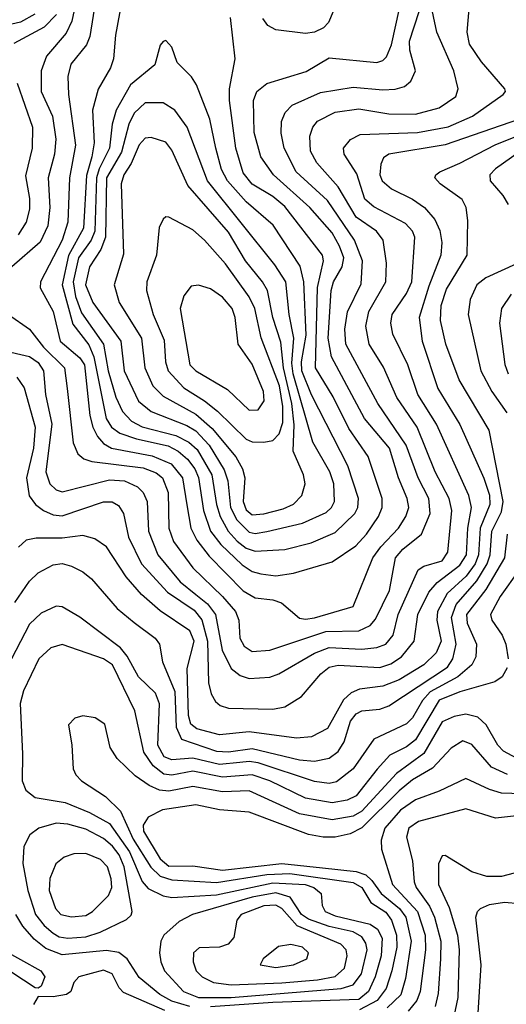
# Model space of a CAD drawing. Extents: x 997026 to 1115308, y 536381 to 619039.
# Tile 23 of 256: x 1008262 to 1009901, y 554612 to 557927. Entities that reach past the tile are written whole.
import ezdxf

# ---------------------------------------------------------------- set-up
doc = ezdxf.new("R2010")
doc.units = 0

msp = doc.modelspace()

# ---------------------------------------------------------------- linework, layer by layer
at = {"layer": '0CON20XD'}
for points in [[(1009035, 555709.5), (1009105, 555713.7), (1009135, 555724.7), (1009255.3, 555794.7), (1009305, 555813.6), (1009415, 555808.3), (1009465, 555813.1), (1009495.9, 555825), (1009520.6, 555855), (1009536.9, 555925), (1009604.8, 556075.2), (1009622.8, 556087.2), (1009684.7, 556105), (1009704.4, 556135), (1009717.2, 556275), (1009709.1, 556315), (1009661.5, 556405), (1009601, 556555), (1009532.1, 556655), (1009487.8, 556757.8), (1009439.8, 556835), (1009428.3, 556895), (1009437.9, 556945), (1009495.7, 557045), (1009497.7, 557107.7), (1009486.3, 557185), (1009464, 557215), (1009395, 557262.3), (1009334.9, 557364.9), (1009263.4, 557445), (1009241.3, 557485), (1009239.3, 557535), (1009250, 557565), (1009264.8, 557585.2), (1009325, 557616), (1009405, 557627), (1009505, 557609.8), (1009595, 557609), (1009675, 557630.7), (1009730.9, 557669.1), (1009739.1, 557695), (1009723.9, 557755), (1009667.2, 557885), (1009633.4, 558045)], [(1008461.2, 558035), (1008437.7, 557922.3), (1008418.6, 557881.4), (1008352.9, 557805), (1008334.3, 557755), (1008335.2, 557685), (1008372.5, 557602.5), (1008384.5, 557525), (1008379.5, 557475), (1008357.9, 557395), (1008363.5, 557295), (1008357.1, 557232.9), (1008331.5, 557178.5), (1008236.2, 557095)], [(1008524.2, 558035), (1008498.9, 557871.1), (1008487.4, 557842.6), (1008435, 557777.7), (1008424.1, 557735.9), (1008426.3, 557675), (1008450.7, 557505), (1008429.8, 557395), (1008424.5, 557245), (1008405.9, 557185), (1008332.9, 557045), (1008331.6, 557025), (1008375, 556944.4), (1008398.8, 556845), (1008465, 556789), (1008480.6, 556765), (1008498.3, 556595), (1008508.5, 556555), (1008524.2, 556524.2), (1008545, 556500), (1008571.2, 556485), (1008709, 556459), (1008772.3, 556432.3), (1008811.2, 556385), (1008825.8, 556294.2), (1008839, 556215), (1008858.8, 556175), (1008901, 556121), (1009015, 556004.8), (1009055, 555980.4), (1009115, 555973.6), (1009144.2, 555964.2), (1009205, 555912.6), (1009225, 555908.7)], [(1008614, 558035), (1008585.3, 557875), (1008578.7, 557795), (1008567.9, 557765), (1008526.9, 557693.1), (1008507.2, 557622.8), (1008513, 557513), (1008505.1, 557465), (1008487.8, 557402.2), (1008476.9, 557225), (1008426.7, 557133.3), (1008405.7, 557035), (1008441.9, 556901.9), (1008495, 556832.5), (1008512.3, 556792.3), (1008553.8, 556585), (1008571.7, 556555), (1008600, 556535), (1008655.5, 556515.5), (1008762.7, 556492.7), (1008796, 556475), (1008827.7, 556447.7), (1008852.5, 556415), (1008865, 556386.2), (1008881.4, 556275), (1008904.9, 556205), (1008940.1, 556160.1), (1009012.1, 556092.1), (1009045, 556069.2), (1009075, 556061.2), (1009125, 556055.2)], [(1008313.9, 557946.1), (1008265, 557918.5), (1008195, 557903.1), (1008093.8, 557913.8), (1008035, 557934.4)], [(1008386.5, 557945), (1008345, 557901.6), (1008242.4, 557847.6)], [(1009045, 555800.2), (1009105, 555804.3), (1009293, 555867), (1009405, 555869.1), (1009442.4, 555887.6), (1009460.6, 555909.4), (1009508.1, 556005), (1009528.4, 556115), (1009552.3, 556145), (1009615.7, 556195), (1009644.8, 556265), (1009640, 556315), (1009604.2, 556385), (1009563.9, 556495), (1009468.5, 556635), (1009360.9, 556835), (1009357.2, 556885), (1009366, 556944), (1009412.3, 557037.7), (1009417, 557115), (1009390, 557185), (1009298.6, 557318.6), (1009193.5, 557415), (1009152.5, 557495), (1009142.4, 557545), (1009143.6, 557585), (1009156.1, 557615), (1009180.1, 557639.9), (1009275, 557681.9), (1009385, 557700.6), (1009485, 557690.9), (1009526.7, 557693.3), (1009558.1, 557701.9), (1009579.7, 557720.3), (1009595.4, 557755), (1009576.3, 557825), (1009575.5, 557855), (1009607.9, 557955)], [(1009225, 555908.7), (1009255, 555913.1), (1009385, 555952), (1009451.5, 556115), (1009478, 556152), (1009537.5, 556215), (1009563, 556255), (1009572.3, 556285), (1009567.6, 556315), (1009538, 556385), (1009507.4, 556485), (1009424, 556584), (1009312, 556792), (1009301.6, 556855), (1009311, 557015), (1009319.5, 557045), (1009348.8, 557095), (1009353.5, 557125), (1009339.9, 557165), (1009315, 557209.5), (1009239, 557295), (1009116.7, 557405), (1009074.8, 557465), (1009052.4, 557547.6), (1009049.5, 557655), (1009060.7, 557685), (1009095, 557712.6), (1009226.7, 557753.3), (1009305, 557798.9), (1009465, 557783.4), (1009485, 557789.6), (1009497.6, 557802.4), (1009515, 557843.1), (1009541.6, 557965)], [(1009318.5, 557955), (1009302.4, 557917.6), (1009285, 557899.5), (1009255, 557885.4), (1009225, 557880.9), (1009125, 557892.8), (1009098, 557908), (1009081.1, 557931.1)], [(1009115, 555605.9), (1009155, 555613.2), (1009211, 555649), (1009276, 555725), (1009305, 555747.5), (1009335, 555753.5), (1009475, 555746.5), (1009511.9, 555758.1), (1009548.4, 555781.6), (1009591, 555835), (1009603.2, 555925), (1009640.7, 555999.3), (1009668.1, 556031.9), (1009745, 556090.8), (1009766.7, 556125), (1009771, 556215), (1009783.5, 556285), (1009775.2, 556325), (1009665.9, 556565), (1009603.3, 556665), (1009569.4, 556765), (1009518.5, 556868.5), (1009512.2, 556905), (1009516.2, 556935), (1009565.2, 557005), (1009582.4, 557045), (1009592.8, 557195), (1009585, 557215.4), (1009561.5, 557241.5), (1009455, 557297.7), (1009425, 557322.7), (1009398.2, 557408.2), (1009354.6, 557475), (1009352.7, 557495), (1009376.2, 557523.8), (1009409.5, 557540.5), (1009602.3, 557547.7), (1009705, 557566.5), (1009787.3, 557602.7), (1009890, 557675), (1009898, 557685), (1009896.2, 557695), (1009817.5, 557785), (1009777.1, 557845), (1009769.7, 557885), (1009775.6, 557964.4)], [(1009125, 556055.2), (1009185, 556063.4), (1009315, 556101.6), (1009394, 556156), (1009430.4, 556195), (1009470.9, 556255), (1009483, 556285), (1009483.5, 556315), (1009436.4, 556456.4), (1009370.4, 556550.4), (1009317.6, 556657.6), (1009258.6, 556755), (1009264.9, 557025.1), (1009285.7, 557115), (1009281.6, 557135), (1009155, 557297.8), (1009115, 557332.2), (1009045, 557374), (1009015, 557411.8), (1008990.8, 557495), (1008969, 557655), (1008969.1, 557695), (1008988.5, 557795), (1008972, 557935)], [(1009055, 556137.6), (1009155, 556143.6), (1009244.2, 556165.8), (1009325, 556200.7), (1009391.1, 556265), (1009401, 556285), (1009402.9, 556315), (1009367.6, 556425), (1009245, 556664.7), (1009212.8, 556745), (1009211.9, 556775), (1009227.5, 556865), (1009218.8, 557045), (1009206.9, 557096.9), (1009116, 557236), (1009025, 557314.4), (1008962.5, 557385), (1008942.5, 557422.5), (1008923.1, 557495), (1008902.3, 557592.3), (1008858, 557708), (1008841.5, 557735), (1008792.9, 557782.9), (1008774.5, 557835), (1008755, 557856.7), (1008745, 557854.2), (1008735, 557841.2), (1008717.8, 557775), (1008635, 557707.4), (1008587.7, 557622.3), (1008574.3, 557575.7), (1008564.9, 557495), (1008529.8, 557425), (1008521.1, 557395), (1008514.9, 557215), (1008502.7, 557185), (1008460, 557125), (1008442.8, 557045), (1008450.9, 556995), (1008470.7, 556940.7), (1008545.1, 556835.1), (1008560.4, 556745), (1008586.4, 556656.4), (1008608.1, 556608.1), (1008638.4, 556575), (1008675, 556557), (1008787.8, 556527.8), (1008832.4, 556505), (1008860, 556480), (1008909, 556395), (1008924.7, 556295), (1008937.2, 556255), (1008964, 556205), (1008995, 556171.4), (1009025, 556148.1), (1009055, 556137.6)], [(1008253.9, 557713.9), (1008305.6, 557565), (1008303.9, 557495), (1008282, 557402), (1008295.6, 557325), (1008295, 557288.8), (1008284.3, 557245), (1008257, 557203)], [(1009055, 556197.3), (1009095, 556203.5), (1009215, 556231.8), (1009295, 556268.1), (1009312.6, 556285), (1009322, 556305), (1009320.2, 556365), (1009306.7, 556405), (1009249.5, 556505), (1009183.4, 556735), (1009178.9, 556771.1), (1009186, 556855), (1009169.6, 556935), (1009158.4, 557045), (1009122, 557102), (1008895.2, 557385), (1008826.7, 557565), (1008785, 557622.8), (1008745, 557647.1), (1008685, 557647.6), (1008647.6, 557612.4), (1008630, 557575), (1008605, 557481.1), (1008555.1, 557395), (1008551.2, 557195), (1008536, 557154), (1008497.7, 557095), (1008483.8, 557035), (1008509.2, 556975), (1008602.8, 556845), (1008614.2, 556745), (1008663, 556643), (1008705, 556608.1), (1008825, 556560.8), (1008855, 556542.6), (1008900, 556495), (1008951.5, 556411.5), (1008963.1, 556375), (1008972.7, 556285), (1008993.4, 556243.4), (1009035, 556202.1), (1009055, 556197.3)], [(1009945, 557591.8), (1009695, 557505.8), (1009505.8, 557475), (1009487.4, 557462.6), (1009478.7, 557441.3), (1009474.8, 557405.2), (1009482.9, 557385), (1009515, 557357.5), (1009585, 557323.2), (1009625.2, 557295.2), (1009660.3, 557255), (1009677.6, 557217.6), (1009683.4, 557176.6), (1009680.4, 557135), (1009640.3, 557030.3), (1009607.4, 556925), (1009617.8, 556845), (1009671, 556685), (1009744.6, 556564.6), (1009825, 556383.6), (1009845, 556326.9), (1009845.4, 556295), (1009813.5, 556215), (1009807.3, 556125), (1009796.7, 556095), (1009766.3, 556053.7), (1009701.7, 555995), (1009669.6, 555935), (1009667.3, 555905), (1009681.3, 555835), (1009664.9, 555795.1), (1009623.1, 555755), (1009540.7, 555705), (1009485, 555683.2), (1009406.7, 555673.3), (1009378.6, 555661.4), (1009352.4, 555637.6), (1009299.3, 555540.7), (1009245, 555512.7), (1009195, 555508.3), (1009035, 555529.9), (1008935, 555519.5), (1008859.1, 555539.2), (1008838.6, 555555), (1008830.9, 555585), (1008826.8, 555743.2), (1008850.3, 555835), (1008835, 555869.2), (1008735, 555937), (1008672.3, 555992.3), (1008621.4, 556051.4), (1008555, 556152.3), (1008515, 556179.6), (1008475, 556191.1), (1008405, 556181.2), (1008318.2, 556181.8), (1008284.7, 556175.3), (1008258.9, 556151.1)], [(1008246.5, 555965), (1008295, 556037.3), (1008325, 556064.7), (1008375, 556091.4), (1008405, 556096.2), (1008436.9, 556086.9), (1008475, 556068.2), (1008504.6, 556045), (1008590.8, 555945), (1008647.5, 555897.5), (1008718.2, 555845), (1008732.7, 555825), (1008742.9, 555765), (1008784.4, 555665), (1008789.1, 555545), (1008807.8, 555505), (1008925, 555464.2), (1008965, 555462.4), (1009045, 555473.9), (1009204.8, 555435.2), (1009255, 555431.1), (1009305, 555440.5), (1009335, 555463.1), (1009354.6, 555495.4), (1009376.3, 555565), (1009395, 555590.6), (1009415, 555600.6), (1009475, 555606.1), (1009505, 555616.7), (1009702.8, 555747.2), (1009720.9, 555775), (1009732.1, 555825), (1009716.9, 555915), (1009732, 555958), (1009802.3, 556037.7), (1009836.8, 556095), (1009846.4, 556125), (1009851.8, 556205), (1009885, 556270.8), (1009890.6, 556305), (1009843, 556545), (1009742.3, 556715), (1009697.6, 556835), (1009679.4, 556915), (1009681.7, 556965), (1009700.2, 557019.8), (1009769.3, 557135), (1009771.4, 557251.4), (1009765.5, 557295), (1009752, 557322), (1009678.5, 557375), (1009660.5, 557395), (1009663.3, 557405), (1009676.7, 557415), (1009745, 557444.3), (1009863.9, 557506.1), (1009927.9, 557532.1)], [(1009045, 556260.6), (1009085, 556263.5), (1009149.5, 556280.5), (1009185, 556296.6), (1009212.5, 556325), (1009223.4, 556365), (1009218.4, 556395), (1009183.2, 556475), (1009186.5, 556563.5), (1009178.7, 556635), (1009151, 556755), (1009141.9, 556841.9), (1009114.9, 556924.9), (1009096.4, 557015), (1009080.2, 557045), (1009022.6, 557115), (1008965, 557211.6), (1008828.5, 557368.5), (1008775, 557488.2), (1008755, 557514.6), (1008705, 557530.3), (1008685, 557528.7), (1008665, 557505.4), (1008637.3, 557442.7), (1008613.4, 557405), (1008604.2, 557375), (1008612.5, 557137.5), (1008580.8, 557035), (1008597.4, 556975), (1008672.6, 556855), (1008683.3, 556755), (1008710.9, 556695), (1008745, 556659.6), (1008855, 556599.3), (1008910.5, 556550.5), (1008990, 556455), (1009013.1, 556415), (1009020.2, 556385), (1009015.4, 556305), (1009025, 556276.9), (1009045, 556260.6)], [(1009945, 557482.1), (1009864.7, 557425), (1009845.9, 557405), (1009846.6, 557385), (1009889.4, 557335), (1009906.9, 557305)], [(1009085, 556504.8), (1009115, 556511), (1009136.6, 556533.4), (1009148.7, 556571.3), (1009148.8, 556625), (1009137.1, 556695), (1009075.9, 556855.9), (1009053.9, 556955), (1009034.7, 556994.7), (1008955, 557105.3), (1008885, 557184.6), (1008845, 557219.3), (1008765, 557262.5), (1008755, 557264), (1008745, 557256.2), (1008732.1, 557227.9), (1008722.8, 557135), (1008690.3, 557045), (1008689.7, 557015), (1008711.5, 556935), (1008748.5, 556848.5), (1008753.3, 556775), (1008762.7, 556745), (1008815, 556687.4), (1008885, 556644.1), (1008928.9, 556608.9), (1009025, 556515.2), (1009045, 556506.4), (1009085, 556504.8)], [(1009935, 557104.8), (1009831.8, 557058.2), (1009801.3, 557035), (1009778.8, 556985), (1009772.1, 556935), (1009815.7, 556745), (1009852.5, 556675), (1009903.1, 556603.1)], [(1009035, 556612.3), (1009065, 556613.5), (1009086.2, 556643.8), (1009083.9, 556675), (1009045, 556767.7), (1008998.4, 556835), (1008988.3, 556925), (1008977.5, 556955), (1008945, 556992.8), (1008905, 557021.2), (1008865, 557033.5), (1008840.2, 557029.8), (1008815, 556997.5), (1008802.9, 556955), (1008835.9, 556765), (1008855.4, 556745), (1008962, 556682), (1009035, 556612.3)], [(1009917.2, 557002.8), (1009884.7, 556955), (1009878.6, 556905), (1009896.2, 556766.2), (1009907.6, 556735)], [(1008224.7, 556934.7), (1008295, 556885.4), (1008342.4, 556825), (1008413.6, 556755), (1008422.2, 556685), (1008442.8, 556502.8), (1008457.9, 556465), (1008478.5, 556448.5), (1008505, 556439.3), (1008678.5, 556418.5), (1008721.5, 556401.5), (1008742.8, 556385), (1008762.4, 556335), (1008764.8, 556215), (1008780.5, 556170.5), (1008845, 556081.6), (1008945.3, 555985.3), (1008989.1, 555935), (1009000.9, 555905), (1009003.9, 555845), (1009018.5, 555818.5), (1009045, 555800.2)], [(1008202.9, 556815), (1008295, 556793.8), (1008325, 556773), (1008342.5, 556745), (1008348.9, 556665), (1008370.3, 556565), (1008350.2, 556405), (1008364.3, 556365), (1008385, 556344.8), (1008405, 556338), (1008565, 556377.6), (1008615, 556374.8), (1008659.6, 556355), (1008678.4, 556335), (1008691.9, 556305), (1008695.9, 556205), (1008727.5, 556125), (1008802.9, 556035), (1008855, 555992), (1008895, 555960.8), (1008922.1, 555925), (1008944.7, 555804.7), (1008975, 555742.5), (1009005, 555719.5), (1009035, 555709.5)], [(1008253.3, 556723.3), (1008277.8, 556687.8), (1008314.6, 556555), (1008308.4, 556485), (1008284.9, 556385), (1008294.5, 556324.5), (1008315.5, 556295.5), (1008342.3, 556275), (1008375, 556259.8), (1008405, 556257), (1008545, 556303.4), (1008573.5, 556303.5), (1008595, 556291.8), (1008611.6, 556265), (1008628.5, 556185), (1008672.5, 556095), (1008759.8, 555999.8), (1008849.5, 555939.5), (1008876.2, 555906.2), (1008894.9, 555835), (1008897.8, 555695), (1008907.4, 555657.4), (1008921.9, 555631.9), (1008938, 555618), (1008965, 555609.7), (1009115, 555605.9)], [(1009903.8, 556195), (1009895.5, 556115), (1009831.8, 556008.3), (1009767, 555925), (1009769.7, 555895), (1009800.5, 555825), (1009798, 555782), (1009785.3, 555755), (1009738, 555715), (1009645, 555664.4), (1009618.8, 555635), (1009585, 555576.4), (1009565, 555556.1), (1009455.2, 555504.8), (1009385.8, 555405), (1009329.2, 555360.8), (1009305, 555355.9), (1009255, 555361.8), (1009065.1, 555425.1), (1009035, 555429.8), (1009003.5, 555426.5), (1008935, 555419.5), (1008845, 555440.7), (1008774.9, 555434.9), (1008748.4, 555445), (1008727.7, 555485), (1008733.7, 555623.7), (1008719.6, 555659.6), (1008662, 555715), (1008624.7, 555784.7), (1008601.9, 555811.9), (1008465.2, 555915.2), (1008405, 555950.9), (1008385, 555952.1), (1008335, 555929.2), (1008295, 555891.5), (1008219.6, 555745)], [(1009944.8, 556075), (1009880.6, 555985), (1009848.1, 555925), (1009852.2, 555905), (1009887, 555855), (1009899.8, 555825), (1009907.6, 555775)], [(1009904.2, 555745), (1009886.9, 555715), (1009862.5, 555697.5), (1009745, 555664.6), (1009675, 555636.7), (1009595, 555502.4), (1009565, 555479.5), (1009508.7, 555451.3), (1009466.6, 555403.3), (1009395, 555313.5), (1009365, 555299.8), (1009315, 555290.9), (1009225, 555305.8), (1009105, 555364.9), (1009045, 555385.1), (1008945, 555376.4), (1008845, 555396.7), (1008775, 555383.8), (1008747.5, 555387.5), (1008711.8, 555415), (1008680.7, 555460.7), (1008650.2, 555600.2), (1008575, 555754.7), (1008545, 555774.8), (1008405, 555824.1), (1008367.3, 555812.7), (1008327.2, 555775), (1008275, 555667.1), (1008263.5, 555625)], [(1008263.5, 555625), (1008272.1, 555455), (1008270.3, 555365), (1008283.2, 555333.2), (1008315, 555307.9), (1008415, 555291.5), (1008497.4, 555257.4), (1008565, 555220.8), (1008632.2, 555125), (1008675, 555025.3), (1008695, 555002), (1008745, 554977.5), (1008775, 554972.3), (1008925, 554980.3), (1009115, 555021.3), (1009223.5, 555015), (1009253.4, 555005), (1009277.8, 554985), (1009280.9, 554945), (1009291.6, 554925), (1009325, 554910), (1009442.1, 554882.1), (1009467.2, 554865), (1009482.6, 554835), (1009480, 554775), (1009460, 554705), (1009437.4, 554655), (1009405, 554628.7), (1009115, 554618.5), (1008905, 554603.7)], [(1009935, 555440.5), (1009891.2, 555465), (1009873, 555485), (1009833.4, 555553.4), (1009805, 555578.4), (1009765, 555589), (1009725, 555581.5), (1009685, 555563.3), (1009622.9, 555457.1), (1009530.9, 555389.1), (1009415, 555262.1), (1009385, 555245.4), (1009315, 555233.8), (1009205, 555253.2), (1009035, 555330.8), (1008945, 555327.2), (1008845, 555345.1), (1008765, 555330), (1008733.6, 555333.6), (1008698.9, 555348.9), (1008651.3, 555381.3), (1008590.2, 555440.2), (1008566.8, 555476.8), (1008548.6, 555555), (1008516.5, 555576.5), (1008475, 555583.8), (1008448, 555575), (1008427, 555553), (1008438.5, 555485), (1008442.5, 555405), (1008451.5, 555385), (1008471.1, 555365), (1008551.7, 555311.7), (1008602.2, 555262.2), (1008645, 555167.9), (1008704, 555074), (1008735, 555043.8), (1008775, 555030.9), (1008925, 555022.2), (1009095, 555049.6), (1009172.2, 555052.2), (1009385, 555021.7), (1009414.2, 555005), (1009444.3, 554955), (1009495, 554922.8), (1009515, 554895.3), (1009531.5, 554845), (1009532.6, 554805), (1009516.1, 554725), (1009496.2, 554665), (1009466.4, 554625), (1009406.4, 554593.6)], [(1009905, 555385.5), (1009850.8, 555410.8), (1009785, 555487.3), (1009755, 555499), (1009715.2, 555474.8), (1009652.3, 555407.7), (1009585, 555367.4), (1009540.7, 555330.7)], [(1009955, 555320.3), (1009885, 555323.5), (1009844.9, 555334.9), (1009765, 555372.9), (1009675, 555329.3), (1009595, 555300.5), (1009545, 555266), (1009491.7, 555205), (1009480, 555165), (1009480.4, 555135), (1009517.4, 555015), (1009601.9, 554925), (1009627.4, 554845), (1009628.7, 554795), (1009610.9, 554655), (1009599.5, 554625), (1009570.4, 554589.6)], [(1009540.7, 555330.7), (1009415, 555205.8), (1009375, 555186.6), (1009325, 555175.2), (1009284.8, 555174.8), (1009235, 555183.9), (1009035, 555259.4), (1008935, 555267.3), (1008855, 555283.3), (1008743, 555267), (1008695, 555242), (1008678.5, 555215), (1008679.2, 555195), (1008735, 555102.2), (1008765, 555077), (1008845, 555078.7), (1008945, 555063.4), (1009145, 555086.5), (1009281.9, 555071.9), (1009395, 555059), (1009427.6, 555047.6), (1009448.7, 555028.7), (1009479.9, 554985), (1009541.9, 554935), (1009562.4, 554905), (1009580.5, 554825), (1009561.2, 554698.8), (1009546.1, 554643.9), (1009500.1, 554599.9)], [(1009945, 555248), (1009865, 555239.4), (1009765, 555270), (1009605, 555227.6), (1009572.8, 555205), (1009564.8, 555175), (1009584.8, 555095), (1009590.8, 555025), (1009597.8, 555005), (1009642.7, 554942.7), (1009659.6, 554905), (1009680.4, 554825), (1009679, 554765)], [(1008425, 554834.8), (1008485, 554839.8), (1008533.6, 554855), (1008622.1, 554897.9), (1008637.8, 554912.2), (1008640.8, 554925), (1008613.8, 555075), (1008596.9, 555115), (1008575.1, 555145), (1008545, 555170.7), (1008485, 555201.7), (1008425, 555218.5), (1008385, 555222.2), (1008326.7, 555205), (1008296.8, 555183.2), (1008276.7, 555143.3), (1008273.3, 555086.7), (1008290, 554995), (1008315.9, 554915), (1008345, 554877.7), (1008375, 554851.4), (1008395, 554839.8), (1008425, 554834.8)], [(1008436.9, 554906.9), (1008485, 554911.3), (1008507.8, 554925), (1008561.7, 554978.3), (1008572.2, 555005), (1008570.7, 555035), (1008558.3, 555075), (1008535, 555099.4), (1008485, 555119.5), (1008445, 555118.4), (1008412.2, 555107.8), (1008384.6, 555085), (1008364.4, 555035.6), (1008361.6, 554995), (1008383, 554935), (1008400.4, 554915), (1008436.9, 554906.9)], [(1009966.2, 555063.8), (1009885, 555042.9), (1009835, 555042.6), (1009785, 555058), (1009695, 555112.9), (1009685, 555112.5), (1009672.4, 555085), (1009673.2, 555015), (1009708.6, 554938.6), (1009736.4, 554845), (1009742.2, 554795), (1009737.9, 554635), (1009721.2, 554555)], [(1008975, 554634.5), (1009344.5, 554665.5), (1009385, 554677.9), (1009413.8, 554715), (1009432, 554795), (1009428.1, 554818.1), (1009415, 554839.1), (1009385.7, 554855.7), (1009305, 554874.4), (1009235, 554898.7), (1009211.5, 554915), (1009173.1, 554973.1), (1009125, 554987.7), (1009045, 554972.7), (1008844.5, 554915), (1008798.9, 554891.1), (1008747.3, 554845), (1008737.7, 554825), (1008733.3, 554785), (1008737.2, 554755), (1008749.7, 554725), (1008813.8, 554655), (1008865, 554635.3), (1008975, 554634.5)], [(1009805.2, 554564.8), (1009816, 554745), (1009798.8, 554905), (1009803.9, 554925), (1009814.5, 554935), (1009845, 554948), (1009895, 554956), (1009945, 554951.9)], [(1008975, 554677.8), (1009145, 554684.9), (1009265.8, 554694.2), (1009324.3, 554705.7), (1009356.3, 554733.7), (1009365.6, 554775.6), (1009361.6, 554795), (1009343.4, 554815), (1009196.3, 554876.3), (1009145, 554934.5), (1009125, 554946.4), (1009085, 554943.2), (1009008.4, 554915), (1008993.1, 554895), (1008983, 554837), (1008964.4, 554815), (1008934.7, 554804.7), (1008867.2, 554802.8), (1008847.5, 554785), (1008846.1, 554755), (1008856.7, 554725), (1008876.8, 554705), (1008915, 554685.9), (1008975, 554677.8)], [(1008835, 554605.2), (1008775, 554622.7), (1008734.8, 554645), (1008665, 554701.9), (1008624.8, 554765), (1008596.2, 554786.2), (1008555, 554793.4), (1008405, 554779.1), (1008350.5, 554800.5), (1008311.7, 554831.7), (1008272.9, 554875), (1008249.2, 554915)], [(1008325, 554666.2), (1008315, 554668), (1008195.7, 554745), (1008184.4, 554775), (1008195, 554801.2), (1008333.3, 554725), (1008346.9, 554705), (1008335, 554673.3), (1008325, 554666.2)], [(1009125, 554736.2), (1009185, 554744.7), (1009229.2, 554765), (1009234.4, 554785), (1009214.2, 554805), (1009175, 554813.8), (1009133.7, 554806.3), (1009082, 554765), (1009072.5, 554745), (1009125, 554736.2)], [(1009679, 554765), (1009671.4, 554648.6), (1009661.3, 554605)], [(1008751.6, 554591.6), (1008612.4, 554652.4), (1008597.2, 554667.2), (1008573.6, 554715), (1008545, 554727.3), (1008461.2, 554705), (1008444.4, 554685.6), (1008434.3, 554655), (1008420, 554645), (1008375, 554636.9), (1008325, 554638.8), (1008308.8, 554611.2)]]:
    msp.add_lwpolyline(points, dxfattribs=at)

doc.saveas('drawing.dxf')
